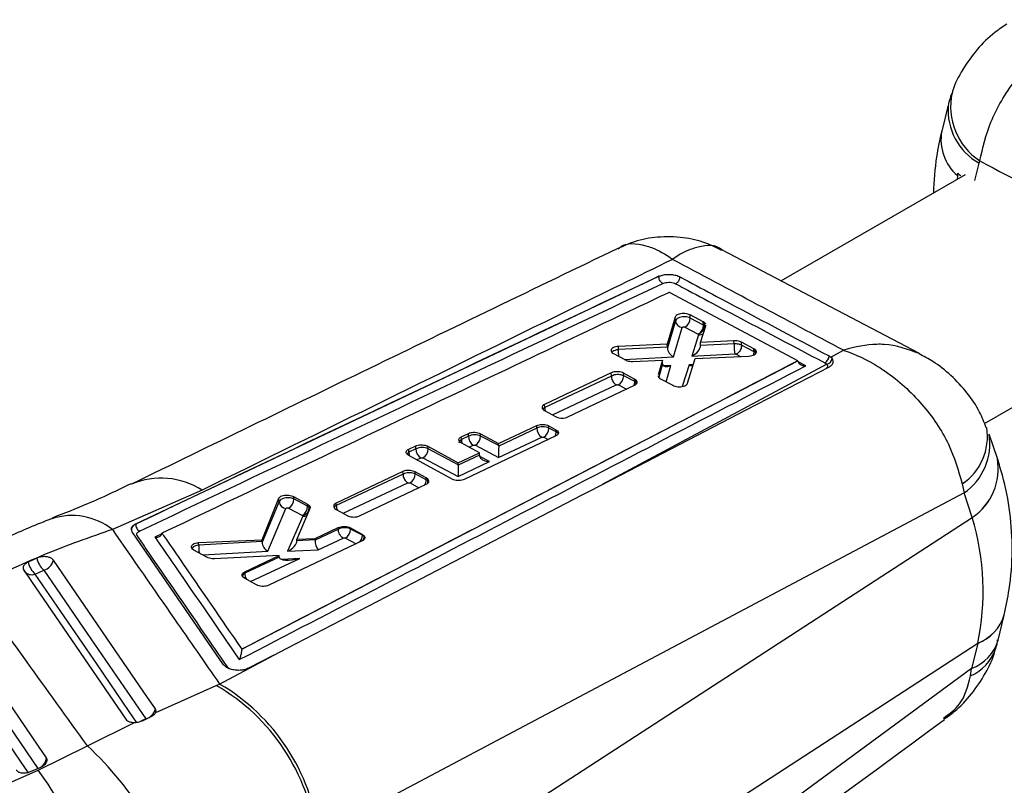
# Model space of a CAD drawing. Header units: millimetres. Extents: x 32 to 375, y 6 to 289.
# Tile 39 of 42: x 290 to 322, y 221 to 246. Entities that reach past the tile are written whole.
import ezdxf

# ---------------------------------------------------------------- set-up
doc = ezdxf.new("R2010")
doc.units = ezdxf.units.MM

msp = doc.modelspace()

# ---------------------------------------------------------------- linework, layer by layer
at = {"color": 7, "linetype": 'Continuous', "lineweight": 25}
for p, q in [((319.827327, 243.108186), (319.618993, 242.282453)), ((320.812616, 241.257575), (320.835566, 241.333616)), ((320.362523, 240.88904), (314.495672, 237.502178)), ((320.119059, 240.867486), (320.113714, 240.745407)), ((318.905694, 235.189329), (312.604724, 238.493899)), ((293.892347, 229.750096), (310.591307, 237.652743)), ((310.59134, 237.651965), (310.590988, 237.651772)), ((310.591307, 237.652743), (310.610209, 237.661103)), ((310.59134, 237.651965), (310.591307, 237.652743)), ((315.028137, 234.958843), (310.925345, 237.140076)), ((320.985698, 232.951959), (327.937614, 236.965215)), ((311.115946, 236.352661), (310.858945, 235.489942)), ((311.121379, 236.227419), (311.115946, 236.352661)), ((312.009329, 236.194505), (311.586836, 236.41817)), ((311.591049, 236.321025), (311.586836, 236.41817)), ((311.121379, 236.227419), (310.863984, 235.368712)), ((311.056837, 235.078711), (311.338808, 236.019405)), ((311.423012, 236.031437), (311.845437, 235.808453)), ((312.013514, 236.098018), (311.591049, 236.321025)), ((311.917751, 235.542048), (312.086346, 236.073003)), ((312.046213, 236.170491), (312.009329, 236.194505)), ((312.013514, 236.098018), (312.009329, 236.194505)), ((312.050398, 236.074032), (312.046213, 236.170491)), ((312.086346, 236.073003), (312.08575, 236.09769)), ((311.859049, 235.786904), (311.641809, 235.107302)), ((311.845437, 235.808453), (311.851901, 235.804253)), ((311.851901, 235.804253), (311.859049, 235.786904)), ((310.858945, 235.489942), (309.301595, 235.416053)), ((309.306034, 235.313734), (309.301595, 235.416053)), ((310.863307, 235.389382), (309.306034, 235.313734)), ((310.863307, 235.389382), (310.858945, 235.489942)), ((312.988802, 235.596009), (311.917751, 235.542048)), ((311.922025, 235.443519), (311.917751, 235.542048)), ((312.993269, 235.493032), (311.922114, 235.440987)), ((312.993266, 235.493106), (312.988802, 235.596009)), ((312.993269, 235.493032), (312.993266, 235.493106)), ((313.625081, 235.339985), (313.225798, 235.551026)), ((313.229924, 235.455918), (313.225798, 235.551026)), ((313.229924, 235.455912), (313.229924, 235.455918)), ((313.629195, 235.245155), (313.229924, 235.455918)), ((309.116446, 235.202145), (309.144966, 235.184376)), ((309.144966, 235.184376), (309.522806, 234.982204)), ((309.306034, 235.313734), (309.305879, 235.313681)), ((311.641809, 235.107302), (313.019139, 235.174215)), ((311.754323, 235.02581), (313.467473, 235.10748)), ((313.666216, 235.312427), (313.625081, 235.339985)), ((313.629195, 235.245155), (313.625081, 235.339985)), ((313.670331, 235.217557), (313.666216, 235.312427)), ((316.023354, 235.110768), (316.081395, 235.073548)), ((316.081395, 235.073548), (316.486786, 235.291346)), ((316.12124, 235.035051), (316.081395, 235.073548)), ((297.278461, 225.755184), (315.028137, 234.958843)), ((309.758441, 234.935761), (310.706989, 234.977666)), ((310.706989, 234.977666), (310.5675, 234.502923)), ((310.711928, 234.86382), (310.706989, 234.977666)), ((311.505758, 234.238716), (311.754323, 235.02581)), ((315.028188, 234.957669), (315.028137, 234.958843)), ((315.028977, 234.94667), (315.028188, 234.957669)), ((309.072181, 234.573159), (306.943527, 233.564526)), ((309.076699, 234.468386), (306.947782, 233.466428)), ((309.076724, 234.46843), (309.072181, 234.573159)), ((309.076724, 234.46843), (309.076699, 234.468386)), ((309.816578, 234.373268), (309.464401, 234.561841)), ((309.468105, 234.476449), (309.464401, 234.561841)), ((309.820163, 234.290611), (309.468105, 234.476449)), ((307.686773, 233.163719), (309.815313, 234.175424)), ((309.860063, 234.34332), (309.816578, 234.373268)), ((309.820163, 234.290611), (309.816578, 234.373268)), ((309.863638, 234.260912), (309.860063, 234.34332)), ((310.611947, 234.403475), (310.644928, 234.382389)), ((310.644928, 234.382389), (311.035214, 234.173968)), ((306.947782, 233.466428), (306.943527, 233.564526)), ((306.906286, 233.389931), (306.942194, 233.366296)), ((306.942194, 233.366296), (307.294437, 233.17597)), ((305.477169, 232.31348), (306.694097, 232.891328)), ((306.697913, 232.803351), (306.694097, 232.891328)), ((307.080645, 232.879038), (307.307763, 232.756252)), ((307.083586, 232.811244), (307.080645, 232.879038)), ((304.285959, 232.534203), (304.511941, 232.641151)), ((307.306868, 232.559981), (304.37944, 231.166934)), ((304.516058, 232.54623), (304.511941, 232.641151)), ((304.898456, 232.627968), (305.477169, 232.31348)), ((304.901659, 232.554122), (304.898456, 232.627968)), ((305.479967, 232.248959), (304.901659, 232.554122)), ((306.697913, 232.803351), (305.480012, 232.230175)), ((307.310574, 232.691425), (307.083586, 232.811244)), ((307.310574, 232.691425), (307.307763, 232.756252)), ((321.394293, 231.8388), (321.132039, 232.617371)), ((302.608943, 232.133972), (302.834932, 232.240784)), ((302.839218, 232.142017), (302.834932, 232.240784)), ((304.86394, 232.022316), (304.28508, 232.337477)), ((304.290049, 232.439911), (304.285959, 232.534203)), ((304.516058, 232.54623), (304.290049, 232.439911)), ((304.669252, 232.266271), (304.733652, 232.264516)), ((304.733652, 232.264516), (305.472555, 231.874607)), ((305.472555, 231.874607), (306.851138, 232.52341)), ((305.479967, 232.248959), (305.477169, 232.31348)), ((306.851138, 232.52341), (306.91555, 232.521655)), ((303.992892, 231.18005), (302.608082, 231.936876)), ((302.613206, 232.035698), (302.608943, 232.133972)), ((302.839218, 232.142017), (302.613206, 232.035698)), ((303.221474, 232.226988), (304.186163, 231.700515)), ((303.224817, 232.149908), (303.221474, 232.226988)), ((304.188733, 231.641269), (303.224817, 232.149908)), ((304.186163, 231.700515), (304.86394, 232.022316)), ((304.867429, 231.941872), (304.188779, 231.622484)), ((304.867429, 231.941872), (304.86394, 232.022316)), ((302.99241, 231.862057), (303.056809, 231.860302)), ((303.056809, 231.860302), (304.181321, 231.266918)), ((304.181321, 231.266918), (305.182027, 231.737879)), ((304.188733, 231.641269), (304.186163, 231.700515)), ((302.42192, 231.423298), (300.293219, 230.414557)), ((302.425525, 231.339433), (300.296563, 230.337465)), ((302.425555, 231.339484), (302.42192, 231.423298)), ((302.425555, 231.339484), (302.425525, 231.339433)), ((303.166718, 231.216775), (302.814356, 231.409606)), ((302.81705, 231.347491), (302.814356, 231.409606)), ((303.169109, 231.161653), (302.81705, 231.347491)), ((301.036893, 230.005613), (303.165503, 231.016695)), ((303.216273, 231.180361), (303.166718, 231.216775)), ((303.169109, 231.161653), (303.166718, 231.216775)), ((303.218626, 231.126119), (303.216273, 231.180361)), ((320.275927, 231.031476), (320.331034, 230.738706)), ((296.0096, 230.827907), (293.147907, 229.572845)), ((320.331034, 230.738706), (299.733802, 219.825955)), ((320.593288, 229.960139), (320.331034, 230.738706)), ((297.924365, 229.245114), (298.466462, 230.57065)), ((298.471179, 230.461893), (297.927464, 229.167364)), ((298.471179, 230.461893), (298.466462, 230.57065)), ((298.93495, 230.624706), (299.37892, 230.379453)), ((298.938322, 230.54699), (298.93495, 230.624706)), ((299.381806, 230.31289), (298.938322, 230.54699)), ((299.37892, 230.379453), (299.430407, 230.34073)), ((299.381806, 230.31289), (299.37892, 230.379453)), ((300.296563, 230.337465), (300.293219, 230.414557)), ((298.111115, 228.877208), (298.686351, 230.246792)), ((298.770284, 230.257401), (299.213917, 230.023221)), ((299.453305, 230.247055), (299.038252, 229.260087)), ((299.433242, 230.275358), (299.430407, 230.34073)), ((300.249356, 230.244154), (300.292054, 230.214219)), ((300.292054, 230.214219), (300.644463, 230.020047)), ((293.892555, 229.745291), (293.892346, 229.750119)), ((299.226747, 230.000591), (298.741901, 228.877873)), ((299.213917, 230.023221), (299.222674, 230.016863)), ((299.222674, 230.016863), (299.226747, 230.000591)), ((300.132798, 216.678237), (320.593896, 229.958333)), ((296.699739, 225.258622), (293.781717, 229.499402)), ((299.617083, 229.284728), (300.358482, 229.636892)), ((300.360893, 229.581323), (299.618961, 229.232153)), ((300.360891, 229.581357), (300.358482, 229.636892)), ((300.360893, 229.581323), (300.360891, 229.581357)), ((300.751035, 229.622727), (301.126856, 229.415786)), ((300.752483, 229.589354), (300.751035, 229.622727)), ((301.127923, 229.391178), (300.752483, 229.589354)), ((301.126856, 229.415786), (301.181134, 229.37407)), ((301.127923, 229.391178), (301.126856, 229.415786)), ((295.902416, 229.153533), (297.924365, 229.245114)), ((295.905826, 229.074915), (295.902416, 229.153533)), ((297.926884, 229.187053), (295.905826, 229.074915)), ((297.926884, 229.187053), (297.924365, 229.245114)), ((301.125639, 229.214862), (298.139145, 227.793312)), ((299.038252, 229.260087), (299.617083, 229.284728)), ((299.040207, 229.215033), (299.038252, 229.260087)), ((299.618912, 229.242563), (299.040278, 229.213121)), ((299.618912, 229.242563), (299.617083, 229.284728)), ((299.71997, 228.927638), (300.513901, 229.301279)), ((301.182153, 229.350585), (301.181134, 229.37407)), ((295.749755, 228.918422), (295.704212, 228.951296)), ((296.164488, 228.68756), (295.749755, 228.918422)), ((295.905826, 229.074915), (295.905726, 229.07486)), ((298.741901, 228.877873), (299.71997, 228.927638)), ((290.737397, 228.65869), (290.457293, 228.530399)), ((298.471425, 228.740567), (296.407884, 228.637992)), ((297.371861, 228.218337), (298.471425, 228.740567)), ((298.473486, 228.693053), (297.373721, 228.175457)), ((298.473486, 228.693053), (298.471425, 228.740567)), ((290.681541, 228.151734), (290.957321, 228.277486)), ((297.373721, 228.175457), (297.371861, 228.218337)), ((297.370804, 228.017033), (297.322396, 228.052656)), ((297.746685, 227.808392), (297.370804, 228.017033)), ((321.417829, 226.043336), (321.6116, 226.843448)), ((297.278191, 225.750033), (297.278461, 225.755184)), ((300.306992, 212.662693), (320.76809, 225.942783)), ((320.767641, 225.94093), (320.57387, 225.140818)), ((296.571395, 224.643178), (298.30425, 225.566624)), ((298.30425, 225.566624), (297.495166, 225.146874)), ((320.57387, 225.140818), (300.153891, 210.142023)), ((320.541788, 224.902822), (320.57387, 225.140818)), ((294.532578, 223.736072), (296.465768, 224.59819)), ((296.465768, 224.59819), (296.571395, 224.643178)), ((294.106553, 223.473342), (294.391381, 223.608021)), ((292.352398, 222.669264), (293.858579, 223.418241)), ((290.782992, 221.894482), (292.352398, 222.669264)), ((282.102179, 218.095295), (290.782992, 221.894482)), ((290.538922, 221.851993), (290.846394, 221.979412))]:
    msp.add_line(p, q, dxfattribs=at)
at = {"color": 8, "linetype": 'Continuous', "lineweight": 25}
for p, q in [((320.673229, 240.705116), (320.812616, 241.257575)), ((309.48513, 235.00236), (311.056837, 235.078711)), ((313.062484, 235.166012), (313.197731, 235.094621)), ((315.947278, 234.843554), (308.783523, 231.004618)), ((310.712042, 234.861269), (310.585268, 234.434762)), ((310.973868, 234.802635), (310.743257, 234.792297)), ((310.821003, 234.288359), (310.973868, 234.802635)), ((311.552973, 234.829116), (311.331646, 234.136544)), ((311.694232, 234.835533), (311.552973, 234.829116)), ((315.279374, 234.796441), (315.035819, 234.925669)), ((307.193983, 233.230246), (309.229713, 234.188347)), ((309.300066, 234.18686), (309.555595, 234.051976)), ((304.533319, 232.202323), (304.669252, 232.266271)), ((306.91555, 232.521655), (307.062887, 232.443879)), ((302.859441, 231.799507), (302.99241, 231.862057)), ((305.182027, 231.737879), (304.874246, 231.900287)), ((300.518095, 230.089675), (302.578547, 231.059396)), ((302.649012, 231.057901), (302.934735, 230.907079)), ((294.724936, 229.434534), (294.50734, 229.331222)), ((300.584446, 229.299771), (300.925641, 229.119669)), ((296.031122, 228.7618), (298.111115, 228.877208)), ((297.560914, 227.911506), (299.135578, 228.652606)), ((299.135578, 228.652606), (298.555362, 228.618357)), ((294.213295, 223.529977), (294.060331, 223.456559))]:
    msp.add_line(p, q, dxfattribs=at)
at = {"color": 8, "linetype": 'Continuous', "lineweight": 25, "flags": 128}
for points in [[(313.670331, 235.217557), (313.668178, 235.17665), (313.667408, 235.171909)], [(309.858064, 234.202431), (309.861467, 234.22002), (309.863638, 234.260912)], [(309.882143, 234.234425), (309.863664, 234.260896), (309.863638, 234.260912), (309.863638, 234.260912)], [(303.240307, 231.089986), (303.218651, 231.126103), (303.218626, 231.126119), (303.218626, 231.126119)], [(293.921807, 223.425098), (293.685888, 223.769299), (292.669951, 225.251434), (290.681541, 228.151734)], [(287.619502, 226.563752), (287.873201, 226.192086), (288.888, 224.705421), (290.770301, 221.947879)]]:
    msp.add_lwpolyline(points, dxfattribs=at)
at = {"color": 7, "linetype": 'Continuous', "lineweight": 25, "flags": 128}
for points in [[(308.147563, 230.674515), (308.379029, 230.794657), (309.383553, 231.316079), (313.401387, 233.402033), (316.032676, 234.768574)], [(298.30425, 225.566624), (298.728611, 225.786792), (302.747441, 227.872018), (308.147563, 230.674515)], [(294.520306, 223.850363), (294.26825, 224.21808), (293.253046, 225.699017), (291.266597, 228.596183)], [(290.320501, 228.276965), (290.570413, 227.912056), (291.585826, 226.429289), (293.577157, 223.520971)], [(290.957321, 228.277486), (291.211303, 227.907233), (292.227227, 226.426094), (294.213295, 223.529977)], [(291.044287, 222.287587), (290.790585, 222.659257), (289.775772, 224.145925), (287.888952, 226.910071)], [(290.467324, 221.813867), (290.213625, 222.185527), (289.198827, 223.67218), (287.331685, 226.407504)]]:
    msp.add_lwpolyline(points, dxfattribs=at)
at = {"color": 8, "linetype": 'Continuous', "lineweight": 25}
for centre, radius, start, end in [((321.985757, 243.070931), 2.083555, 167.7659542, 236.4934345), ((321.766144, 242.952902), 1.945084, 175.4310503, 240.6446291), ((321.110066, 242.013567), 1.515123, 169.7776671, 229.150301), ((311.887214, 236.015151), 0.229979, 262.9653967, 301.9564728), ((313.330768, 235.240446), 0.298463, 340.0479385, 0.9040114), ((309.514253, 234.28655), 0.305937, 336.2791439, 0.7606079), ((307.258769, 233.462178), 0.311015, 179.2168643, 201.1879282), ((306.990158, 232.689795), 0.320421, 332.6985413, 0.2915053), ((319.257896, 232.541802), 1.821393, 303.9818305, 8.9169209), ((319.240652, 232.313491), 1.915433, 304.6987395, 9.1650255), ((304.601819, 232.435695), 0.311799, 179.2252736, 201.6734653), ((302.923668, 232.031378), 0.310492, 179.2027197, 200.8512228), ((319.559398, 231.511052), 1.863936, 303.6887299, 10.127327), ((319.560144, 231.509484), 1.864058, 303.6811698, 10.0593093), ((294.700987, 228.79589), 2.416932, 57.2185854, 112.9064188), ((302.843687, 231.160599), 0.325424, 329.6664922, 0.1855937), ((303.000299, 231.117972), 0.218478, 340.005711, 2.1372035), ((300.621234, 230.335173), 0.324679, 179.595519, 206.2988527), ((291.860417, 227.940999), 2.078594, 51.7273585, 107.9375832), ((299.26041, 230.222803), 0.224747, 261.3857427, 297.0603289), ((300.785874, 229.393491), 0.342057, 320.3841502, 359.6125416), ((300.953144, 229.344956), 0.229077, 328.4885758, 1.4082064), ((290.573538, 228.430546), 0.299, 218.1829441, 291.1749651), ((297.711581, 228.175444), 0.33786, 179.9976858, 216.2170375), ((320.26672, 227.255208), 1.406502, 290.8637138, 342.9770386), ((320.266626, 227.257515), 1.40712, 290.877819, 342.9895976), ((320.099341, 226.430417), 1.374134, 290.2018995, 343.6388217), ((319.95054, 226.2527), 1.473684, 293.6534671, 340.5074418), ((290.645591, 222.325178), 0.400465, 304.9206005, 354.6138506)]:
    msp.add_arc(centre, radius, start, end, dxfattribs=at)
at = {"color": 7, "linetype": 'Continuous', "lineweight": 25}
for centre, radius, start, end in [((311.35226, 236.251109), 0.232093, 185.8583353, 266.6772907), ((311.259731, 236.31973), 0.331321, 299.5260261, 0.2240085), ((311.682264, 236.096728), 0.331252, 299.5112446, 0.2231748), ((311.764243, 236.076664), 0.286167, 287.8375227, 359.4730597), ((315.754082, 235.123718), 0.269584, 299.6569112, 357.2466475), ((315.905877, 235.055929), 0.216373, 281.0311307, 354.4628297), ((309.136773, 234.475162), 0.331335, 299.5270496, 0.2226314), ((304.570283, 232.552826), 0.331379, 299.5377392, 0.2240071), ((307.02252, 232.799119), 0.324635, 179.2532053, 238.1348383), ((306.75227, 232.809947), 0.331319, 299.5260852, 0.2243038), ((304.840722, 232.541993), 0.324692, 179.2523549, 238.1227847), ((303.163871, 232.137772), 0.324681, 179.2509778, 238.1234075), ((302.893445, 232.14861), 0.331375, 299.5372557, 0.2244907), ((302.485721, 231.3462), 0.331331, 299.5269304, 0.2232238), ((298.709015, 230.484635), 0.23892, 185.4619941, 264.5568011), ((298.607002, 230.545695), 0.331322, 299.5260493, 0.2238674), ((299.050231, 230.31158), 0.331578, 299.5813195, 0.2263231), ((299.163308, 230.280234), 0.269979, 282.7028597, 358.9652992), ((300.421155, 229.588069), 0.33133, 299.5269792, 0.2222241), ((291.193369, 228.710577), 0.757808, 193.7544699, 227.514327), ((291.459413, 228.821195), 0.740078, 192.6842553, 227.2787835), ((290.846926, 228.694033), 0.430927, 284.843425, 346.8754067), ((293.203272, 218.967675), 6.507425, 7.2243874, 59.9106591), ((293.297811, 219.047499), 6.482899, 6.896633, 59.6715108), ((294.100762, 223.945103), 0.430108, 285.1673538, 347.2751927), ((284.107092, 213.900543), 12.036426, 18.199865, 46.7620776), ((276.077649, 211.37359), 18.081379, 17.0933702, 35.5817052)]:
    msp.add_arc(centre, radius, start, end, dxfattribs=at)
for centre, major_axis, ratio, start_param, end_param in [((322.255461, 237.644747), (2.06702, 19.402711), 0.127867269, 1.41357954, 1.417562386), ((323.373943, 242.077853), (3.79816, 0.144716), 0.528638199, 3.668149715, 3.718552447), ((311.818411, 235.98915), (0.275483, 0.007963), 0.538753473, 0.554223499, 0.7683677), ((310.828738, 235.264108), (0.012336, 0.228114), 0.146133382, 5.196636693, 5.30164425), ((311.649109, 235.30413), (0.253908, 0.195023), 0.515020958, 4.30895719, 5.925299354), ((311.686413, 235.42083), (0.23298, 0.045065), 0.800465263, 6.151351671, 6.164634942), ((311.064138, 235.275543), (-0.157254, 0.200931), 0.616691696, 0.690352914, 2.201688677), ((313.435317, 235.136736), (0.273932, 0.008023), 0.538971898, 0.523996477, 0.768820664), ((310.74612, 234.98893), (0.0121, 0.228021), 0.144860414, 2.159246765, 2.172682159), ((310.981168, 234.999468), (0.249519, 0.194991), 0.519097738, 2.788639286, 4.299895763), ((311.560274, 235.025946), (-0.154803, 0.202187), 0.613716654, 2.209685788, 2.737900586), ((309.626399, 234.182227), (0.273796, 0.008028), 0.538991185, 0.507115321, 0.768892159), ((304.708666, 232.446157), (0.272626, 0.008073), 0.539157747, 0.768433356, 2.339229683), ((306.890558, 232.703298), (0.272626, 0.008073), 0.539157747, 0.768252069, 2.339428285), ((305.319293, 232.156167), (0.104489, 0.201834), 0.606126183, 5.373855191, 5.47054079), ((303.031824, 232.041945), (0.272626, 0.008073), 0.539157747, 0.768433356, 2.339229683), ((305.027925, 231.858749), (-0.113208, 0.197635), 0.577151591, 0.840705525, 0.920614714), ((305.189329, 231.93471), (0.321385, -0.00734), 0.61267004, 3.221164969, 4.703663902), ((305.479856, 232.071441), (0.005799, 0.253904), 0.017491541, 0.895850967, 2.458259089), ((304.188622, 231.46375), (0.005799, 0.253904), 0.017491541, 0.895850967, 2.458259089), ((304.028059, 231.548476), (0.104489, 0.201834), 0.606126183, 5.373855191, 5.47054079), ((302.975699, 231.053376), (0.27338, 0.008044), 0.539050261, 0.460886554, 0.769147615), ((299.188531, 230.204651), (0.273226, 0.00805), 0.539072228, 0.445300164, 0.769255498), ((314.243327, 224.066775), (2.491127, 10.007213), 0.64631243, 5.492181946, 5.492401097), ((304.254776, 228.544036), (16.639946, -1.810813), 0.688106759, 6.213714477, 6.562342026), ((297.877743, 229.060684), (0.021081, 0.228694), 0.197440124, 5.215796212, 5.315920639), ((298.118415, 229.074037), (-0.144315, 0.204606), 0.611349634, 0.731511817, 2.246698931), ((298.749203, 229.074703), (0.274836, 0.190859), 0.503203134, 4.351125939, 5.967125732), ((298.799966, 229.192251), (0.238013, 0.042839), 0.785953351, 6.167030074, 6.17705261), ((299.727271, 229.124467), (-0.056079, 0.223958), 0.414724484, 0.968650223, 2.531058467), ((299.345393, 229.105037), (0.254286, 0.194318), 0.520238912, 5.881427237, 5.935018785), ((300.934864, 229.283001), (0.272978, 0.008059), 0.53910749, 0.421673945, 0.769442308), ((298.86285, 228.717644), (0.389228, 0.02701), 0.489454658, 3.128898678, 3.164493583), ((299.14288, 228.849437), (0.667581, 0.170052), 0.275160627, 3.104689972, 4.631502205), ((314.289778, 222.995963), (5.455162, 8.595396), 0.471379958, 5.337527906, 5.337747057)]:
    msp.add_ellipse(centre, major_axis=major_axis, ratio=ratio, start_param=start_param, end_param=end_param, dxfattribs=at)
at = {"color": 8, "linetype": 'Continuous', "lineweight": 25}
for centre, start_param, end_param in [((307.117546, 232.583479), 0.381630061, 0.768252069), ((304.482655, 232.339835), 2.339229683, 3.149007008), ((302.805813, 231.935622), 2.339229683, 2.777907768)]:
    msp.add_ellipse(centre, major_axis=(0.272626, 0.008073), ratio=0.539157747, start_param=start_param, end_param=end_param, dxfattribs=at)
at = {"color": 7, "linetype": 'Continuous', "lineweight": 25}
for points, knots in [([(320.835566, 241.333616), (320.930931, 241.746717), (321.132338, 242.619176), (321.914514, 243.938508), (322.726183, 244.796969), (323.523253, 245.423759), (323.940947, 245.679189), (324.267937, 245.837046), (324.271631, 245.838829)], [0, 0, 0, 0, 0.229688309, 0.485095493, 0.748420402, 0.804769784, 0.997794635, 1, 1, 1, 1]), ([(321.697229, 245.694089), (321.566195, 245.609082), (321.215905, 245.381838), (320.732808, 244.897355), (320.285383, 244.263618), (320.024413, 243.787317), (319.956008, 243.521821), (319.951726, 243.5052)], [0, 0, 0, 0, 0.1642511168, 0.4390868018, 0.7120552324, 0.9819731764, 1, 1, 1, 1]), ([(319.957906, 243.517235), (319.946785, 243.492292), (319.869156, 243.31817), (319.829057, 243.130601), (319.794703, 242.969902)], [0, 0, 0, 0, 0.143251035, 1, 1, 1, 1]), ([(319.618993, 242.282453), (319.556881, 242.01106), (319.408137, 241.361146), (319.373997, 240.694922), (319.354113, 240.306902)], [0, 0, 0, 0, 0.417583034, 1, 1, 1, 1]), ([(320.835566, 241.333616), (321.959127, 240.740491), (324.20252, 239.55621), (326.44639, 238.376571), (327.566461, 237.787732)], [0, 0, 0, 0, 0.500830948, 1, 1, 1, 1]), ([(312.600762, 238.478446), (312.431865, 238.563153), (312.04283, 238.758265), (311.343631, 238.910581), (310.57168, 238.925966), (309.862337, 238.79769), (309.461108, 238.616406), (309.288198, 238.538282)], [0, 0, 0, 0, 0.164363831, 0.378592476, 0.616925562, 0.834914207, 1, 1, 1, 1]), ([(309.282958, 238.541589), (306.639343, 237.266593), (301.467261, 234.772137), (296.293072, 232.25356), (293.763575, 231.022308)], [0, 0, 0, 0, 0.511131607, 1, 1, 1, 1]), ([(311.027061, 238.192902), (309.909839, 237.644886), (304.917337, 235.195982), (299.902341, 232.736785), (296.0096, 230.827907)], [0, 0, 0, 0, 0.223779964, 1, 1, 1, 1]), ([(316.486786, 235.291346), (315.572252, 235.776181), (313.751318, 236.741539), (311.932439, 237.710557), (311.027061, 238.192902)], [0, 0, 0, 0, 0.502233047, 1, 1, 1, 1]), ([(310.590988, 237.651772), (308.888239, 236.84815), (303.322358, 234.221304), (297.75601, 231.579158), (293.892554, 229.745314)], [0, 0, 0, 0, 0.305926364, 1, 1, 1, 1]), ([(310.71535, 237.424563), (310.702062, 237.433031), (310.678226, 237.448221), (310.643681, 237.487237), (310.614596, 237.535672), (310.593605, 237.595387), (310.59186, 237.632976), (310.590988, 237.651772)], [0, 0, 0, 0, 0.1963105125, 0.3521491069, 0.5681060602, 0.7840449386, 1, 1, 1, 1]), ([(310.610209, 237.661103), (310.603851, 237.658309), (310.59748, 237.65551), (310.591353, 237.651973), (310.59134, 237.651965)], [0, 0, 0, 0, 0.997850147, 1, 1, 1, 1]), ([(310.610209, 237.661103), (310.653584, 237.675676), (310.740331, 237.704821), (310.901362, 237.717078), (311.062159, 237.703393), (311.185571, 237.67089), (311.24464, 237.642509), (311.264248, 237.633088)], [0, 0, 0, 0, 0.222623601, 0.445234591, 0.667639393, 0.889675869, 1, 1, 1, 1]), ([(311.127162, 237.412878), (311.13623, 237.41777), (311.154366, 237.427555), (311.180742, 237.45031), (311.205075, 237.477829), (311.226334, 237.509555), (311.243635, 237.543965), (311.256143, 237.579571), (311.262548, 237.609668), (311.263787, 237.626983), (311.264225, 237.633101)], [0, 0, 0, 0, 0.132511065, 0.265022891, 0.397535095, 0.530054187, 0.662567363, 0.795078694, 0.927593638, 1, 1, 1, 1]), ([(311.264269, 237.633075), (311.350866, 237.587096), (311.783851, 237.357203), (313.37026, 236.515337), (314.86999, 235.721369), (316.023355, 235.110768)], [0, 0, 0, 0, 0.054586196, 0.2729310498, 1, 1, 1, 1]), ([(294.014047, 229.520189), (297.877996, 231.353687), (303.444984, 233.995301), (309.012231, 236.621242), (310.71535, 237.424563)], [0, 0, 0, 0, 0.694082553, 1, 1, 1, 1]), ([(310.71535, 237.424563), (310.731585, 237.431189), (310.772383, 237.44784), (310.854887, 237.462004), (310.95367, 237.462051), (311.050898, 237.446266), (311.101791, 237.423986), (311.127162, 237.412878)], [0, 0, 0, 0, 0.141847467, 0.356457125, 0.570480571, 0.785874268, 1, 1, 1, 1]), ([(311.127163, 237.412879), (311.213785, 237.366876), (311.646896, 237.136861), (313.233742, 236.294605), (314.733833, 235.500304), (315.887473, 234.889449)], [0, 0, 0, 0, 0.054586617, 0.272932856, 1, 1, 1, 1]), ([(310.925345, 237.140076), (310.915254, 237.135303), (310.558309, 236.966463), (308.813927, 236.141081), (303.425696, 233.588338), (298.384082, 231.191984), (294.72999, 229.45514)], [0, 0, 0, 0, 0.001869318, 0.066123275, 0.323139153, 1, 1, 1, 1]), ([(311.586836, 236.41817), (311.562818, 236.428713), (311.514787, 236.449799), (311.423229, 236.464693), (311.329126, 236.464923), (311.241165, 236.449223), (311.170079, 236.419432), (311.129492, 236.384918), (311.119522, 236.361176), (311.115946, 236.352661)], [0, 0, 0, 0, 0.15119137, 0.302359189, 0.452858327, 0.607594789, 0.760056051, 0.913939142, 1, 1, 1, 1]), ([(311.591049, 236.321025), (311.591036, 236.321032), (311.569174, 236.333654), (311.516988, 236.350698), (311.42861, 236.362911), (311.334252, 236.358559), (311.24742, 236.337925), (311.175198, 236.301993), (311.135778, 236.26261), (311.124131, 236.237634), (311.121382, 236.227429), (311.121379, 236.227419)], [0, 0, 0, 0, 0.000088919, 0.152211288, 0.308386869, 0.443161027, 0.610971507, 0.758199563, 0.911936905, 0.999910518, 1, 1, 1, 1]), ([(311.338808, 236.019405), (311.339466, 236.02093), (311.341312, 236.025212), (311.348587, 236.031386), (311.36164, 236.036771), (311.377449, 236.039588), (311.394298, 236.039503), (311.410276, 236.036969), (311.418766, 236.033281), (311.423012, 236.031437)], [0, 0, 0, 0, 0.086600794, 0.24320809, 0.393105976, 0.558566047, 0.702014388, 0.850986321, 1, 1, 1, 1]), ([(312.085219, 236.119685), (312.076953, 236.135087), (312.067463, 236.15277), (312.048642, 236.168466), (312.046213, 236.170491)], [0, 0, 0, 0, 0.870958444, 1, 1, 1, 1]), ([(309.301595, 235.416053), (309.270966, 235.413004), (309.209711, 235.406907), (309.134349, 235.378691), (309.082232, 235.339937), (309.060505, 235.293853), (309.0691, 235.245115), (309.100595, 235.216531), (309.116446, 235.202145)], [0, 0, 0, 0, 0.166807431, 0.33360346, 0.500611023, 0.6670972, 0.83245051, 1, 1, 1, 1]), ([(313.225798, 235.551026), (313.208626, 235.558825), (313.167714, 235.577405), (313.084846, 235.595695), (313.021155, 235.595903), (312.988802, 235.596009)], [0, 0, 0, 0, 0.262493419, 0.625372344, 1, 1, 1, 1]), ([(312.993269, 235.493032), (312.992772, 235.479654), (312.991779, 235.452898), (312.992099, 235.408108), (312.993739, 235.362165), (312.99676, 235.3165), (313.000996, 235.273038), (313.006288, 235.23371), (313.012385, 235.199401), (313.016888, 235.182611), (313.019139, 235.174215)], [0, 0, 0, 0, 0.1250049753, 0.2500044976, 0.3749974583, 0.4999983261, 0.6250014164, 0.7500016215, 0.8750002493, 1, 1, 1, 1]), ([(313.229924, 235.455912), (313.229911, 235.455918), (313.210581, 235.464286), (313.179532, 235.477695), (313.124775, 235.48991), (313.067855, 235.495817), (313.018381, 235.49794), (312.993284, 235.493109), (312.993266, 235.493106)], [0, 0, 0, 0, 0.000212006, 0.32088277, 0.4356264, 0.701912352, 0.999786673, 1, 1, 1, 1]), ([(313.229924, 235.455912), (313.228923, 235.433587), (313.226922, 235.38894), (313.201334, 235.316241), (313.162228, 235.249509), (313.11922, 235.203023), (313.085042, 235.177697), (313.068539, 235.169148), (313.062484, 235.166012)], [0, 0, 0, 0, 0.203227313, 0.406430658, 0.609644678, 0.812860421, 0.931338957, 1, 1, 1, 1]), ([(313.019139, 235.174215), (313.023856, 235.174237), (313.032841, 235.174277), (313.043382, 235.172538), (313.053445, 235.170013), (313.058669, 235.167701), (313.062484, 235.166012)], [0, 0, 0, 0, 0.299489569, 0.5704755, 0.686264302, 1, 1, 1, 1]), ([(313.467473, 235.10748), (313.498119, 235.11062), (313.559407, 235.116897), (313.635015, 235.145325), (313.68748, 235.184166), (313.709721, 235.230267), (313.702088, 235.275196), (313.677201, 235.301026), (313.666216, 235.312427)], [0, 0, 0, 0, 0.173114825, 0.346215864, 0.519532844, 0.692394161, 0.864221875, 1, 1, 1, 1]), ([(316.486786, 235.291346), (316.490587, 235.290091), (316.860828, 235.167837), (317.315522, 234.952533), (318.167665, 234.395315), (319.017622, 233.624686), (319.886206, 232.349771), (320.150189, 231.456805), (320.275927, 231.031476)], [0, 0, 0, 0, 0.002189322, 0.213256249, 0.260967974, 0.521274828, 0.771977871, 1, 1, 1, 1]), ([(321.041866, 232.820853), (320.975806, 232.989898), (320.820428, 233.387509), (320.435087, 233.950855), (319.930078, 234.493619), (319.409684, 234.910025), (319.044375, 235.099774), (318.896955, 235.176346)], [0, 0, 0, 0, 0.1664721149, 0.3915580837, 0.6219855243, 0.8474525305, 1, 1, 1, 1]), ([(297.200477, 225.421691), (300.231316, 226.991923), (306.258086, 230.114302), (312.283912, 233.241766), (315.279374, 234.796441)], [0, 0, 0, 0, 0.5028959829, 1, 1, 1, 1]), ([(315.028188, 234.957669), (312.073783, 233.422321), (306.158338, 230.348177), (300.240292, 227.294247), (297.278553, 225.750222), (297.278191, 225.750033)], [0, 0, 0, 0, 0.499408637, 0.999938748, 1, 1, 1, 1]), ([(309.522806, 234.982204), (309.539853, 234.974317), (309.580587, 234.955473), (309.66296, 234.936729), (309.726368, 234.936086), (309.758441, 234.935761)], [0, 0, 0, 0, 0.262349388, 0.62687564, 1, 1, 1, 1]), ([(315.028977, 234.94667), (315.03249, 234.931812), (315.039494, 234.902185), (315.076148, 234.859788), (315.138615, 234.820331), (315.211622, 234.800685), (315.262053, 234.796727), (315.278504, 234.796455), (315.279374, 234.796441)], [0, 0, 0, 0, 0.157230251, 0.31352509, 0.542516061, 0.851213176, 0.992132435, 1, 1, 1, 1]), ([(315.887473, 234.889449), (315.907692, 234.876865), (315.930859, 234.862447), (315.945424, 234.845687), (315.947278, 234.843554)], [0, 0, 0, 0, 0.87272903, 1, 1, 1, 1]), ([(316.032679, 234.768572), (316.064406, 234.789085), (316.128707, 234.83066), (316.166424, 234.913852), (316.157076, 234.984852), (316.129756, 235.023121), (316.12124, 235.035051)], [0, 0, 0, 0, 0.284203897, 0.575997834, 0.867821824, 1, 1, 1, 1]), ([(309.464401, 234.561841), (309.440303, 234.572515), (309.392111, 234.593862), (309.299982, 234.609072), (309.206036, 234.609195), (309.127042, 234.595629), (309.087811, 234.579561), (309.072181, 234.573159)], [0, 0, 0, 0, 0.213414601, 0.426793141, 0.641152, 0.857033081, 1, 1, 1, 1]), ([(309.076699, 234.468386), (309.077801, 234.445258), (309.080006, 234.399003), (309.105877, 234.325468), (309.146007, 234.258319), (309.1903, 234.212094), (309.219503, 234.194499), (309.229713, 234.188347)], [0, 0, 0, 0, 0.21587986, 0.431746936, 0.647625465, 0.876799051, 1, 1, 1, 1]), ([(309.468105, 234.476449), (309.468092, 234.476455), (309.445721, 234.485455), (309.395197, 234.507335), (309.305196, 234.518051), (309.212112, 234.514104), (309.133798, 234.495219), (309.092081, 234.477296), (309.076737, 234.468437), (309.076724, 234.46843)], [0, 0, 0, 0, 0.000126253, 0.214443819, 0.425495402, 0.636288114, 0.849553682, 0.999874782, 1, 1, 1, 1]), ([(310.568555, 234.479687), (310.568145, 234.47183), (310.566919, 234.448354), (310.588746, 234.422349), (310.608671, 234.40614), (310.611947, 234.403475)], [0, 0, 0, 0, 0.2959281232, 0.8842446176, 1, 1, 1, 1]), ([(309.229713, 234.188347), (309.232718, 234.189556), (309.24002, 234.192493), (309.254506, 234.194902), (309.271296, 234.194881), (309.287465, 234.192272), (309.295905, 234.188647), (309.300066, 234.18686)], [0, 0, 0, 0, 0.152800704, 0.371298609, 0.584936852, 0.795358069, 1, 1, 1, 1]), ([(309.815313, 234.175424), (309.835358, 234.187179), (309.875452, 234.210691), (309.900102, 234.256905), (309.896325, 234.303172), (309.871534, 234.330619), (309.860063, 234.34332)], [0, 0, 0, 0, 0.259527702, 0.519097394, 0.777462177, 1, 1, 1, 1]), ([(311.035214, 234.173968), (311.059346, 234.163281), (311.107608, 234.141906), (311.199715, 234.126826), (311.294033, 234.126736), (311.381827, 234.142849), (311.452586, 234.172924), (311.492311, 234.207347), (311.502308, 234.230668), (311.505758, 234.238716)], [0, 0, 0, 0, 0.15261517, 0.305220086, 0.457594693, 0.611823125, 0.764873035, 0.918855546, 1, 1, 1, 1]), ([(306.943527, 233.564526), (306.923502, 233.552844), (306.883447, 233.529477), (306.858758, 233.483349), (306.862486, 233.434398), (306.891585, 233.404856), (306.906286, 233.389931)], [0, 0, 0, 0, 0.249301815, 0.498652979, 0.746724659, 1, 1, 1, 1]), ([(306.694097, 232.891328), (306.718092, 232.900541), (306.766083, 232.918966), (306.857739, 232.928505), (306.950776, 232.922689), (307.027903, 232.904291), (307.065816, 232.886138), (307.080645, 232.879038)], [0, 0, 0, 0, 0.215700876, 0.431401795, 0.64696562, 0.861911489, 1, 1, 1, 1]), ([(307.294437, 233.17597), (307.318475, 233.165173), (307.366547, 233.143582), (307.458574, 233.128046), (307.552504, 233.127688), (307.631675, 233.141154), (307.671041, 233.157276), (307.686773, 233.163719)], [0, 0, 0, 0, 0.213195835, 0.426352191, 0.640567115, 0.856354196, 1, 1, 1, 1]), ([(304.511941, 232.641151), (304.535947, 232.650325), (304.583959, 232.668674), (304.675643, 232.678009), (304.768707, 232.671968), (304.845788, 232.653344), (304.883669, 232.635093), (304.898456, 232.627968)], [0, 0, 0, 0, 0.215784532, 0.431571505, 0.647245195, 0.862301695, 1, 1, 1, 1]), ([(307.307763, 232.756252), (307.32723, 232.743571), (307.366166, 232.718207), (307.390602, 232.671283), (307.385329, 232.624505), (307.35422, 232.585957), (307.320451, 232.567432), (307.306868, 232.559981)], [0, 0, 0, 0, 0.213711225, 0.427421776, 0.641265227, 0.855702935, 1, 1, 1, 1]), ([(302.834932, 232.240784), (302.858942, 232.24994), (302.906962, 232.268252), (302.998661, 232.277468), (303.091741, 232.271264), (303.168822, 232.252494), (303.206699, 232.234146), (303.221474, 232.226988)], [0, 0, 0, 0, 0.215799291, 0.431597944, 0.647313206, 0.862419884, 1, 1, 1, 1]), ([(304.28508, 232.337477), (304.265608, 232.350249), (304.226664, 232.375794), (304.202198, 232.422886), (304.207431, 232.469748), (304.23852, 232.508292), (304.272328, 232.526757), (304.285959, 232.534203)], [0, 0, 0, 0, 0.213611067, 0.427222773, 0.640926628, 0.855222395, 1, 1, 1, 1]), ([(302.608082, 231.936876), (302.58861, 231.9497), (302.549666, 231.975347), (302.525188, 232.022562), (302.530414, 232.069498), (302.561491, 232.108073), (302.595302, 232.126527), (302.608943, 232.133972)], [0, 0, 0, 0, 0.21359933, 0.427197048, 0.640861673, 0.855107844, 1, 1, 1, 1]), ([(321.612172, 226.845812), (321.670441, 227.118245), (321.81489, 227.793613), (321.89441, 228.891629), (321.821067, 230.113805), (321.629337, 231.095772), (321.451261, 231.658836), (321.395136, 231.836297)], [0, 0, 0, 0, 0.164961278, 0.408943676, 0.650045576, 0.889704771, 1, 1, 1, 1]), ([(302.814356, 231.409606), (302.790223, 231.420556), (302.741962, 231.442453), (302.649717, 231.458378), (302.555651, 231.458997), (302.476673, 231.445709), (302.437478, 231.429666), (302.42192, 231.423298)], [0, 0, 0, 0, 0.213533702, 0.427024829, 0.641614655, 0.857739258, 1, 1, 1, 1]), ([(302.425525, 231.339433), (302.426628, 231.316306), (302.428835, 231.270051), (302.454702, 231.196517), (302.494708, 231.129596), (302.538943, 231.0833), (302.568151, 231.06567), (302.578547, 231.059396)], [0, 0, 0, 0, 0.215858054, 0.431736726, 0.647595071, 0.874578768, 1, 1, 1, 1]), ([(302.81705, 231.347491), (302.817037, 231.347496), (302.795323, 231.356897), (302.743824, 231.378168), (302.654214, 231.389271), (302.560965, 231.384693), (302.48273, 231.367806), (302.440789, 231.346079), (302.425568, 231.33949), (302.425555, 231.339484)], [0, 0, 0, 0, 0.000126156, 0.214495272, 0.425363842, 0.636160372, 0.84964411, 0.999873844, 1, 1, 1, 1]), ([(293.75252, 231.034193), (293.29752, 230.816177), (292.497589, 230.432885), (291.606402, 230.088589), (291.222121, 229.940128)], [0, 0, 0, 0, 0.568798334, 1, 1, 1, 1]), ([(302.578547, 231.059396), (302.581551, 231.060607), (302.588863, 231.063555), (302.603374, 231.065957), (302.620194, 231.065937), (302.636391, 231.063324), (302.644843, 231.059692), (302.649012, 231.057901)], [0, 0, 0, 0, 0.1525498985, 0.3711939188, 0.5849547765, 0.795287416, 1, 1, 1, 1]), ([(303.165503, 231.016695), (303.185535, 231.028464), (303.225603, 231.052003), (303.250273, 231.098598), (303.246579, 231.143172), (303.225259, 231.169334), (303.216273, 231.180361)], [0, 0, 0, 0, 0.268801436, 0.53765396, 0.805110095, 1, 1, 1, 1]), ([(304.37944, 231.166934), (304.355442, 231.157708), (304.307446, 231.139258), (304.215783, 231.129837), (304.122727, 231.135873), (304.04561, 231.154547), (304.007701, 231.172886), (303.992892, 231.18005)], [0, 0, 0, 0, 0.21571045, 0.431423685, 0.647055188, 0.862124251, 1, 1, 1, 1]), ([(298.466462, 230.57065), (298.475823, 230.58566), (298.494542, 230.615677), (298.558382, 230.649986), (298.640444, 230.671303), (298.734567, 230.676736), (298.82872, 230.665564), (298.895581, 230.644972), (298.926681, 230.628963), (298.93495, 230.624706)], [0, 0, 0, 0, 0.156680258, 0.313324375, 0.47076884, 0.628754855, 0.78647099, 0.943222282, 1, 1, 1, 1]), ([(298.938322, 230.54699), (298.938309, 230.546995), (298.916612, 230.556484), (298.865319, 230.577687), (298.775865, 230.588744), (298.6828, 230.584755), (298.595512, 230.564053), (298.523415, 230.529178), (298.486017, 230.491439), (298.473457, 230.469127), (298.471183, 230.461903), (298.471179, 230.461893)], [0, 0, 0, 0, 0.0000947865, 0.1561505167, 0.3095861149, 0.4629392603, 0.6183050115, 0.7760927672, 0.9357494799, 0.9999098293, 1, 1, 1, 1]), ([(300.293219, 230.414557), (300.273215, 230.402862), (300.233204, 230.379471), (300.208507, 230.333003), (300.212147, 230.285769), (300.237453, 230.257467), (300.249356, 230.244154)], [0, 0, 0, 0, 0.257850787, 0.515756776, 0.772220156, 1, 1, 1, 1]), ([(298.686351, 230.246792), (298.686905, 230.247873), (298.688852, 230.251675), (298.69588, 230.25752), (298.708893, 230.262834), (298.724794, 230.265577), (298.741502, 230.265515), (298.757655, 230.26291), (298.766079, 230.259235), (298.770284, 230.257401)], [0, 0, 0, 0, 0.063682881, 0.223872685, 0.384114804, 0.542132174, 0.69657526, 0.84853393, 1, 1, 1, 1]), ([(299.430407, 230.34073), (299.44191, 230.325275), (299.464852, 230.294449), (299.457147, 230.262824), (299.453305, 230.247055)], [0, 0, 0, 0, 0.501366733, 1, 1, 1, 1]), ([(291.219704, 229.91866), (291.214521, 229.916727), (290.741082, 229.740242), (289.784873, 229.327015), (288.528508, 228.739489), (287.750973, 228.312992), (287.45383, 228.150002)], [0, 0, 0, 0, 0.004272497, 0.390253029, 0.766979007, 1, 1, 1, 1]), ([(293.781727, 229.499405), (293.769505, 229.5243), (293.745061, 229.574089), (293.765648, 229.651491), (293.819809, 229.711248), (293.873702, 229.740124), (293.892096, 229.749978)], [0, 0, 0, 0, 0.272316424, 0.544626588, 0.844586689, 1, 1, 1, 1]), ([(293.892063, 229.744978), (293.89175, 229.744843), (293.891424, 229.744702), (293.891093, 229.744511), (293.89108, 229.744503)], [0, 0, 0, 0, 0.961412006, 1, 1, 1, 1]), ([(293.892307, 229.745094), (293.89359, 229.723591), (293.896157, 229.680584), (293.923588, 229.613489), (293.964048, 229.554834), (293.997218, 229.531658), (294.013803, 229.52007)], [0, 0, 0, 0, 0.249995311, 0.500006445, 0.750002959, 1, 1, 1, 1]), ([(300.644463, 230.020047), (300.668528, 230.009007), (300.716654, 229.98693), (300.808765, 229.970751), (300.902779, 229.96992), (300.981912, 229.983127), (301.021232, 229.999208), (301.036893, 230.005613)], [0, 0, 0, 0, 0.213312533, 0.426576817, 0.641002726, 0.857003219, 1, 1, 1, 1]), ([(293.147907, 229.572845), (292.430794, 229.324609), (290.980282, 228.8225), (289.473629, 228.090973), (288.711843, 227.721102)], [0, 0, 0, 0, 0.494385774, 1, 1, 1, 1]), ([(293.147907, 229.572845), (293.808768, 228.620335), (294.948735, 226.97728), (296.091227, 225.333872), (296.571395, 224.643178)], [0, 0, 0, 0, 0.5797188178, 1, 1, 1, 1]), ([(293.946727, 229.366775), (293.941861, 229.375402), (293.92762, 229.400648), (293.929055, 229.442412), (293.957295, 229.487226), (293.995183, 229.509233), (294.014046, 229.52019)], [0, 0, 0, 0, 0.1561969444, 0.4571264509, 0.729730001, 1, 1, 1, 1]), ([(294.50734, 229.331222), (294.508231, 229.331086), (294.513277, 229.330315), (294.542966, 229.326612), (294.593324, 229.327909), (294.65245, 229.346261), (294.695454, 229.376152), (294.722869, 229.413235), (294.727728, 229.441828), (294.72999, 229.45514)], [0, 0, 0, 0, 0.008685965, 0.049176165, 0.289071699, 0.496523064, 0.677745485, 0.849970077, 1, 1, 1, 1]), ([(294.72999, 229.45514), (294.753413, 229.421144), (294.945944, 229.141701), (295.795441, 227.908756), (296.62151, 226.709177), (297.278461, 225.755184)], [0, 0, 0, 0, 0.027574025, 0.226655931, 1, 1, 1, 1]), ([(300.358482, 229.636892), (300.383019, 229.646252), (300.432092, 229.664972), (300.525698, 229.674264), (300.620604, 229.667717), (300.698421, 229.648418), (300.73649, 229.629829), (300.751035, 229.622727)], [0, 0, 0, 0, 0.216949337, 0.433904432, 0.650779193, 0.866572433, 1, 1, 1, 1]), ([(300.752483, 229.589354), (300.75247, 229.589362), (300.730556, 229.602014), (300.679248, 229.61863), (300.589454, 229.631427), (300.4962, 229.626916), (300.417893, 229.608147), (300.376194, 229.590191), (300.360904, 229.581364), (300.360891, 229.581357)], [0, 0, 0, 0, 0.0001271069, 0.2147441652, 0.4256661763, 0.6364836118, 0.8501695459, 0.9998748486, 1, 1, 1, 1]), ([(300.513901, 229.301279), (300.493112, 229.315264), (300.451536, 229.343233), (300.400396, 229.416232), (300.365671, 229.500353), (300.362485, 229.554333), (300.360893, 229.581323)], [0, 0, 0, 0, 0.250004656, 0.500004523, 0.750005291, 1, 1, 1, 1]), ([(296.865123, 225.12782), (296.822829, 225.189273), (296.611357, 225.496536), (295.723162, 226.786972), (294.792654, 228.138495), (294.031331, 229.243927), (293.946725, 229.366774)], [0, 0, 0, 0, 0.043477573, 0.217387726, 0.913027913, 1, 1, 1, 1]), ([(294.50734, 229.331222), (294.549633, 229.269851), (294.761097, 228.962991), (295.658821, 227.660158), (296.514235, 226.418107), (297.200477, 225.421691)], [0, 0, 0, 0, 0.047112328, 0.235561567, 1, 1, 1, 1]), ([(295.704212, 228.951296), (295.691849, 228.966463), (295.667125, 228.996796), (295.668447, 229.045624), (295.698798, 229.090229), (295.757608, 229.126025), (295.829534, 229.147478), (295.881225, 229.151772), (295.902416, 229.153533)], [0, 0, 0, 0, 0.174207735, 0.348389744, 0.52312381, 0.699209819, 0.876687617, 1, 1, 1, 1]), ([(300.513901, 229.301279), (300.51689, 229.302484), (300.524194, 229.30543), (300.538704, 229.307841), (300.555556, 229.307814), (300.571791, 229.305212), (300.580264, 229.301569), (300.584446, 229.299771)], [0, 0, 0, 0, 0.1516148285, 0.3704511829, 0.5843741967, 0.7948999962, 1, 1, 1, 1]), ([(301.181134, 229.37407), (301.191558, 229.358618), (301.212404, 229.327716), (301.204255, 229.27941), (301.172831, 229.240726), (301.138988, 229.222178), (301.125639, 229.214862)], [0, 0, 0, 0, 0.27344698, 0.54685957, 0.821270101, 1, 1, 1, 1]), ([(290.457293, 228.530399), (290.427297, 228.513834), (290.366213, 228.480102), (290.310845, 228.413121), (290.291669, 228.342594), (290.306339, 228.29777), (290.320294, 228.277269), (290.320501, 228.276965)], [0, 0, 0, 0, 0.242011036, 0.492831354, 0.74420931, 0.996201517, 1, 1, 1, 1]), ([(291.266597, 228.596183), (291.252077, 228.61269), (291.220558, 228.648522), (291.134586, 228.6878), (291.023854, 228.709131), (290.90267, 228.706745), (290.804543, 228.686196), (290.753863, 228.665435), (290.737397, 228.65869)], [0, 0, 0, 0, 0.1604693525, 0.3483272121, 0.5360200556, 0.7232856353, 0.9100937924, 1, 1, 1, 1]), ([(296.407884, 228.637992), (296.384575, 228.637838), (296.329967, 228.637479), (296.241558, 228.652604), (296.190672, 228.675684), (296.164488, 228.68756)], [0, 0, 0, 0, 0.265521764, 0.622071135, 1, 1, 1, 1]), ([(297.322396, 228.052656), (297.310577, 228.067893), (297.28694, 228.098365), (297.29035, 228.146894), (297.319238, 228.188727), (297.355613, 228.209195), (297.371861, 228.218337)], [0, 0, 0, 0, 0.262264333, 0.524500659, 0.787600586, 1, 1, 1, 1]), ([(292.352398, 222.669264), (291.703307, 223.571063), (290.490912, 225.255473), (289.276216, 226.938932), (288.711843, 227.721102)], [0, 0, 0, 0, 0.535379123, 1, 1, 1, 1]), ([(298.139145, 227.793312), (298.114611, 227.783962), (298.065543, 227.765263), (297.971991, 227.756091), (297.877164, 227.762841), (297.799326, 227.782391), (297.76127, 227.801188), (297.746685, 227.808392)], [0, 0, 0, 0, 0.216769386, 0.433523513, 0.650275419, 0.865968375, 1, 1, 1, 1]), ([(321.335529, 225.756812), (321.340864, 225.770433), (321.377618, 225.86427), (321.392215, 225.964728), (321.404693, 226.050603)], [0, 0, 0, 0, 0.145159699, 1, 1, 1, 1]), ([(297.278191, 225.750033), (297.277226, 225.738798), (297.27504, 225.713329), (297.267007, 225.661541), (297.251564, 225.585706), (297.228293, 225.499143), (297.209976, 225.445782), (297.200659, 225.422153), (297.200477, 225.421691)], [0, 0, 0, 0, 0.08447537, 0.191495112, 0.360726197, 0.667060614, 0.993490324, 1, 1, 1, 1]), ([(319.691182, 223.521992), (319.803178, 223.599777), (320.131315, 223.827678), (320.586606, 224.316787), (321.017991, 224.967738), (321.267612, 225.464199), (321.329288, 225.742352), (321.335023, 225.768218)], [0, 0, 0, 0, 0.144149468, 0.422341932, 0.699012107, 0.972010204, 1, 1, 1, 1]), ([(297.313752, 225.090315), (297.285647, 225.086784), (297.206504, 225.076841), (297.066914, 225.082503), (296.912926, 225.115572), (296.785468, 225.17281), (296.723479, 225.225608), (296.702144, 225.255278), (296.6998, 225.258537)], [0, 0, 0, 0, 0.118147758, 0.332699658, 0.546981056, 0.760671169, 0.973708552, 1, 1, 1, 1]), ([(297.495166, 225.146874), (297.452932, 225.128697), (297.397777, 225.104959), (297.329701, 225.093094), (297.313752, 225.090315)], [0, 0, 0, 0, 0.765716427, 1, 1, 1, 1]), ([(294.532578, 223.736072), (294.537783, 223.753883), (294.549337, 223.79342), (294.530601, 223.830169), (294.520306, 223.850363)], [0, 0, 0, 0, 0.450483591, 1, 1, 1, 1]), ([(293.577157, 223.520971), (293.593519, 223.502928), (293.627197, 223.465791), (293.718132, 223.42998), (293.801283, 223.418142), (293.849524, 223.418225), (293.858579, 223.418241)], [0, 0, 0, 0, 0.297634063, 0.612614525, 0.927284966, 1, 1, 1, 1]), ([(293.858579, 223.418241), (293.898324, 223.420994), (293.977804, 223.4265), (294.060915, 223.452542), (294.100338, 223.470509), (294.106553, 223.473342)], [0, 0, 0, 0, 0.457272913, 0.914444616, 1, 1, 1, 1]), ([(294.391381, 223.608021), (294.419864, 223.62387), (294.478848, 223.656691), (294.518181, 223.704289), (294.530427, 223.731323), (294.532578, 223.736072)], [0, 0, 0, 0, 0.434968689, 0.900741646, 1, 1, 1, 1]), ([(299.456772, 208.638203), (300.813259, 209.635023), (307.563579, 214.595519), (314.313485, 219.551377), (319.706988, 223.511347)], [0, 0, 0, 0, 0.200951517, 1, 1, 1, 1]), ([(290.846394, 221.979412), (290.875597, 221.993276), (290.940021, 222.02386), (291.015828, 222.088792), (291.062831, 222.163693), (291.072153, 222.233417), (291.052746, 222.271145), (291.044287, 222.287587)], [0, 0, 0, 0, 0.180178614, 0.397495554, 0.614812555, 0.832130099, 1, 1, 1, 1]), ([(290.083103, 221.898144), (290.083304, 221.897851), (290.097298, 221.877457), (290.138156, 221.841896), (290.229474, 221.810141), (290.340942, 221.803331), (290.449159, 221.819131), (290.512734, 221.842406), (290.538922, 221.851993)], [0, 0, 0, 0, 0.003082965, 0.215173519, 0.427264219, 0.63935489, 0.851447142, 1, 1, 1, 1])]:
    msp.add_open_spline(points, degree=3, knots=knots, dxfattribs=at)
at = {"color": 8, "linetype": 'Continuous', "lineweight": 25}
for points, knots in [([(309.291525, 238.527207), (309.310268, 238.543913), (309.544037, 238.752276), (309.941629, 238.691781), (310.509672, 238.527458), (310.801761, 238.362637), (311.024544, 238.194798), (311.027061, 238.192902)], [0, 0, 0, 0, 0.042682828, 0.532365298, 0.637024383, 0.995899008, 1, 1, 1, 1]), ([(312.602338, 238.490283), (312.601788, 238.490862), (312.415201, 238.687138), (312.063306, 238.636249), (311.528774, 238.501786), (311.247251, 238.351268), (311.029521, 238.194671), (311.027061, 238.192902)], [0, 0, 0, 0, 0.00150959, 0.512142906, 0.62141427, 0.99572341, 1, 1, 1, 1]), ([(318.902494, 235.18584), (318.542539, 235.321156), (318.116044, 235.481485), (317.290089, 235.483301), (316.849791, 235.407592), (316.490474, 235.292527), (316.486786, 235.291346)], [0, 0, 0, 0, 0.497286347, 0.589212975, 0.995783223, 1, 1, 1, 1]), ([(309.305879, 235.313681), (309.29855, 235.312823), (309.260413, 235.308358), (309.193618, 235.290922), (309.129447, 235.260203), (309.109128, 235.235152), (309.102493, 235.226972)], [0, 0, 0, 0, 0.08410715, 0.437669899, 0.81637617, 1, 1, 1, 1]), ([(309.314748, 235.093532), (309.314706, 235.093836), (309.312844, 235.10718), (309.310121, 235.137524), (309.306835, 235.182759), (309.305052, 235.228799), (309.304556, 235.273549), (309.305438, 235.300304), (309.305879, 235.313681)], [0, 0, 0, 0, 0.004637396, 0.203695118, 0.402772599, 0.6018403, 0.800917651, 1, 1, 1, 1]), ([(315.947278, 234.843554), (315.952131, 234.83709), (315.968677, 234.815048), (315.974302, 234.774959), (315.961359, 234.736761), (315.937274, 234.719965), (315.932005, 234.71629)], [0, 0, 0, 0, 0.153649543, 0.523862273, 0.895832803, 1, 1, 1, 1]), ([(306.947782, 233.466428), (306.94777, 233.466423), (306.926015, 233.457006), (306.898954, 233.436774), (306.889556, 233.416581), (306.887712, 233.41262)], [0, 0, 0, 0, 0.000471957, 0.80391006, 1, 1, 1, 1]), ([(300.296563, 230.337465), (300.29655, 230.337458), (300.274639, 230.324809), (300.243703, 230.304039), (300.233157, 230.278906), (300.229556, 230.270324)], [0, 0, 0, 0, 0.000383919, 0.65864796, 1, 1, 1, 1]), ([(293.89108, 229.744503), (293.891068, 229.744497), (293.858786, 229.72947), (293.801634, 229.684988), (293.755766, 229.622663), (293.759893, 229.58053), (293.761497, 229.564163)], [0, 0, 0, 0, 0.000143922, 0.375504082, 0.757402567, 1, 1, 1, 1]), ([(295.905726, 229.07486), (295.883321, 229.071479), (295.830681, 229.063534), (295.760182, 229.03577), (295.708741, 229.002257), (295.696023, 228.978093), (295.691756, 228.969988)], [0, 0, 0, 0, 0.2297996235, 0.5399247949, 0.8456666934, 1, 1, 1, 1]), ([(295.905726, 229.07486), (295.90529, 229.061487), (295.904419, 229.034739), (295.905077, 228.989999), (295.907158, 228.944083), (295.910747, 228.898592), (295.915273, 228.857246), (295.919033, 228.833867), (295.920742, 228.823243)], [0, 0, 0, 0, 0.171424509, 0.342867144, 0.514309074, 0.68575731, 0.857202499, 1, 1, 1, 1]), ([(297.373721, 228.175457), (297.373708, 228.17545), (297.351809, 228.162808), (297.316143, 228.134656), (297.290399, 228.094589), (297.295134, 228.071408), (297.29641, 228.065165)], [0, 0, 0, 0, 0.000243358, 0.417268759, 0.843077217, 1, 1, 1, 1]), ([(319.672534, 223.555138), (319.863238, 223.692117), (320.308698, 224.012084), (320.456984, 224.57875), (320.541788, 224.902822)], [0, 0, 0, 0, 0.428105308, 1, 1, 1, 1])]:
    msp.add_open_spline(points, degree=3, knots=knots, dxfattribs=at)

doc.saveas('drawing.dxf')
